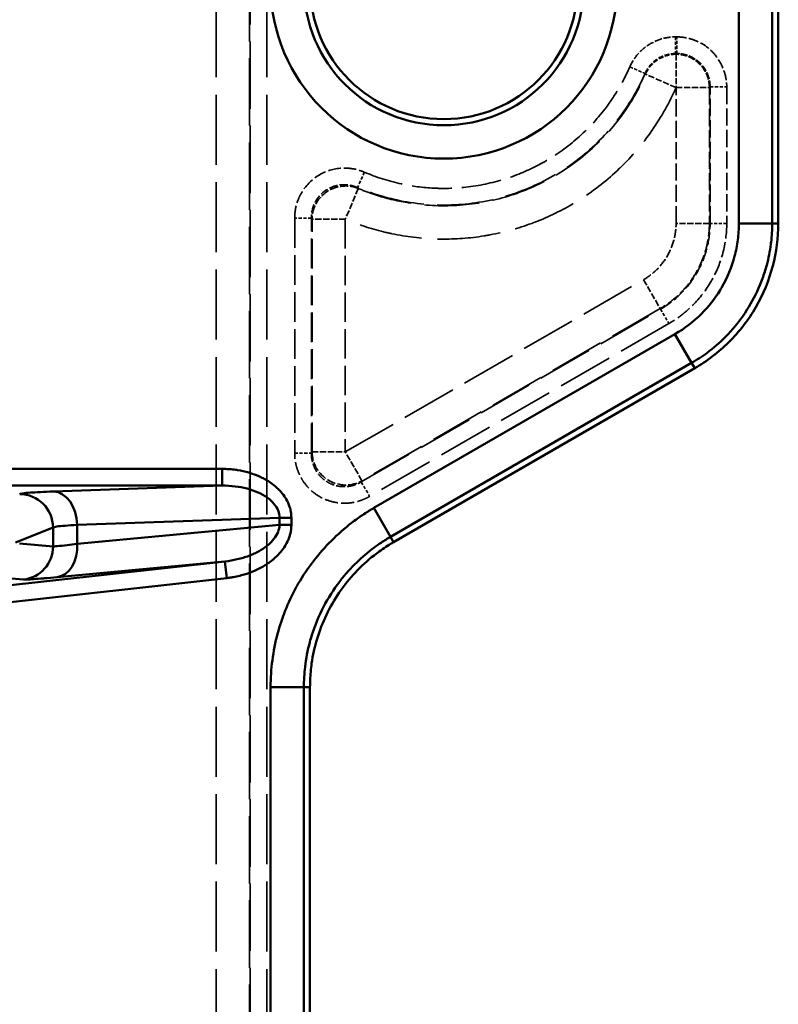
# Model space of a CAD drawing. Header units: millimetres. Extents: x 3367 to 6255, y 2001 to 4216.
# Tile 243 of 256: x 4956 to 5002, y 2885 to 2944. Entities that reach past the tile are written whole.
import ezdxf

# ---------------------------------------------------------------- set-up
doc = ezdxf.new("R2010")
doc.units = ezdxf.units.MM
doc.linetypes.add('DASHED', pattern=[0.2067, 0.1654, -0.0413])
for name, color, linetype, lineweight in [('Sichtbare Kanten(DIN)', 7, 'Continuous', 50), ('Sichtbare tangentiale Kanten(DIN)', 7, 'Continuous', 50), ('Verdeckte Kanten(DIN)', 7, 'DASHED', 35), ('Verdeckte tangentiale Kanten(DIN)', 7, 'DASHED', 35)]:
    doc.layers.add(name, color=color, linetype=linetype, lineweight=lineweight)

msp = doc.modelspace()

# ---------------------------------------------------------------- linework, layer by layer
at = {"layer": 'Sichtbare Kanten(DIN)'}
for p, q in [((5001.59238, 2960.10444), (5001.59238, 2931.65145)), ((4996.59238, 2922.99119), (4978.59238, 2912.59889)), ((4973.59238, 2903.93863), (4973.59238, 2861.99963))]:
    msp.add_line(p, q, dxfattribs=at)
msp.add_circle((4981.5967, 2945.87798), 8, dxfattribs=at)
for points, knots in [([(5001.59238, 2931.65145), (5001.59238, 2930.79233), (5001.48141, 2929.93669), (5001.03711, 2928.2471), (5000.69752, 2927.42211), (4999.80767, 2925.88083), (4999.26299, 2925.17425), (4998.02192, 2923.94467), (4997.3364, 2923.42075), (4996.59238, 2922.99119)], [-1.05016404, -1.05016404, -1.05016404, -1.05016404, -0.79242823, -0.79242823, -0.52508252, -0.52508252, -0.25773681, -0.25773681, -0.000001, -0.000001, -0.000001, -0.000001]), ([(4978.59238, 2912.59889), (4978.46921, 2912.52777), (4978.34684, 2912.45362), (4978.2255, 2912.37644), (4977.95171, 2912.2023), (4977.68312, 2912.01272), (4977.4222, 2911.80812), (4977.03082, 2911.50123), (4976.65671, 2911.16053), (4976.30794, 2910.78968), (4975.95916, 2910.41884), (4975.63572, 2910.01786), (4975.34442, 2909.59294), (4975.05312, 2909.16802), (4974.79397, 2908.71916), (4974.57163, 2908.25443), (4974.34929, 2907.7897), (4974.16375, 2907.30909), (4974.01698, 2906.82162), (4973.87021, 2906.33415), (4973.76221, 2905.83982), (4973.69211, 2905.34743), (4973.64538, 2905.01917), (4973.6155, 2904.69177), (4973.60158, 2904.36758), (4973.59541, 2904.22391), (4973.59238, 2904.08087), (4973.59238, 2903.93863)], [0, 0, 0, 0, 0.042669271, 0.042669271, 0.042669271, 0.138949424, 0.138949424, 0.138949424, 0.283369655, 0.283369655, 0.283369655, 0.427789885, 0.427789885, 0.427789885, 0.572210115, 0.572210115, 0.572210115, 0.716630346, 0.716630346, 0.716630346, 0.861050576, 0.861050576, 0.861050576, 0.957330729, 0.957330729, 0.957330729, 1, 1, 1, 1])]:
    msp.add_open_spline(points, degree=3, knots=knots, dxfattribs=at)
at = {"layer": 'Sichtbare tangentiale Kanten(DIN)'}
for p, q in [((4999.23479, 2960.10444), (4999.23479, 2931.65145)), ((5001.22718, 2931.65145), (5001.22718, 2960.10444)), ((4999.23479, 2931.65145), (5001.22718, 2931.65145)), ((5001.22718, 2931.65145), (5001.59238, 2931.65145)), ((4995.41358, 2925.03293), (4977.41358, 2914.64063)), ((4995.41358, 2925.03293), (4996.40978, 2923.30747)), ((4978.40978, 2912.91517), (4996.40978, 2923.30747)), ((4996.40978, 2923.30747), (4996.59238, 2922.99119)), ((4968.33948, 2916.97602), (4953.99046, 2916.97602)), ((4968.33948, 2915.97663), (4968.33948, 2916.97602)), ((4953.99046, 2915.97663), (4968.33948, 2915.97663)), ((4968.33948, 2915.97663), (4958.25862, 2915.6246)), ((4977.41358, 2914.64063), (4978.40978, 2912.91517)), ((4959.67283, 2913.62582), (4971.77032, 2914.04827)), ((4971.77032, 2913.62896), (4959.67283, 2912.49503)), ((4959.67283, 2912.49503), (4959.67283, 2913.62582)), ((4971.77032, 2913.62896), (4971.77032, 2914.04827)), ((4972.47743, 2913.62908), (4972.47743, 2914.04827)), ((4958.22739, 2913.47427), (4955.97882, 2912.57676)), ((4958.22739, 2912.34603), (4958.22739, 2913.47427)), ((4956.22455, 2912.52518), (4958.22739, 2912.34603)), ((4978.40978, 2912.91517), (4978.59238, 2912.59889)), ((4968.50833, 2911.44761), (4954.48943, 2909.88737)), ((4958.47981, 2910.50761), (4968.50833, 2911.44761)), ((4968.61893, 2910.4539), (4968.50833, 2911.44761)), ((4954.45335, 2910.53776), (4956.4562, 2910.35861)), ((4954.60003, 2908.89366), (4968.61893, 2910.4539)), ((4971.23479, 2903.93863), (4973.22718, 2903.93863)), ((4971.23479, 2903.93863), (4971.23479, 2880.36442)), ((4973.22718, 2861.99963), (4973.22718, 2903.93863)), ((4973.59238, 2903.93863), (4973.22718, 2903.93863))]:
    msp.add_line(p, q, dxfattribs=at)
for radius in [10.35759, 8.3652]:
    msp.add_arc((4981.5967, 2945.87798), radius, 180, 0, dxfattribs=at)
for centre, major_axis, ratio, start_param, end_param in [((4956.235, 2913.47427), (-0.74141, 1.8575), 0.99559245, 4.33413724, 5.90189188), ((4958.25862, 2913.62582), (-0.0698, 1.99878), 0.70689131, 4.6877088, 6.23382495), ((4956.235, 2912.34603), (-0.17819, -1.99205), 0.99616443, 0.20080035, 1.6596673), ((4958.25862, 2912.49503), (0.18665, -1.99127), 0.70555876, 0.02463012, 1.50475868)]:
    msp.add_ellipse(centre, major_axis=major_axis, ratio=ratio, start_param=start_param, end_param=end_param, dxfattribs=at)
for points, knots in [([(4999.23479, 2931.65145), (4999.23479, 2931.32253), (4999.21297, 2930.99011), (4999.16978, 2930.66202), (4999.1263, 2930.33166), (4999.06115, 2930.00572), (4998.97444, 2929.68253), (4998.8024, 2929.04133), (4998.54516, 2928.41114), (4998.21127, 2927.83102), (4998.17767, 2927.77264), (4998.1433, 2927.71477), (4998.10819, 2927.65743), (4997.79374, 2927.14389), (4997.41644, 2926.66781), (4996.99123, 2926.24345), (4996.51803, 2925.7712), (4995.98551, 2925.36313), (4995.41358, 2925.03293)], [0, 0, 0, 0, 0.99906867, 0.99906867, 0.99906867, 2.00503142, 2.00503142, 2.00503142, 4.00085995, 4.00085995, 4.00085995, 4.20168361, 4.20168361, 4.20168361, 6.00004252, 6.00004252, 6.00004252, 8.00140881, 8.00140881, 8.00140881, 8.00140881]), ([(4996.40978, 2923.30747), (4996.73219, 2923.49359), (4997.04366, 2923.69861), (4997.34335, 2923.92167), (4997.71849, 2924.20087), (4998.07541, 2924.50873), (4998.40758, 2924.84089), (4998.60614, 2925.03944), (4998.79586, 2925.24666), (4998.97604, 2925.46161), (4999.33562, 2925.89058), (4999.6567, 2926.34967), (4999.93581, 2926.8331), (5000.21517, 2927.31699), (5000.45249, 2927.82526), (5000.64444, 2928.35161), (5000.74081, 2928.61589), (5000.82566, 2928.88449), (5000.89856, 2929.15651), (5001.00848, 2929.56662), (5001.09125, 2929.98448), (5001.14607, 2930.40402), (5001.1518, 2930.44789), (5001.15723, 2930.49177), (5001.16235, 2930.53568), (5001.20565, 2930.9068), (5001.22717, 2931.27912), (5001.22718, 2931.65145)], [0, 0, 0, 0, 0.11125616, 0.11125616, 0.11125616, 0.25052134, 0.25052134, 0.25052134, 0.33376849, 0.33376849, 0.33376849, 0.49990193, 0.49990193, 0.49990193, 0.666191, 0.666191, 0.666191, 0.74968449, 0.74968449, 0.74968449, 0.87556724, 0.87556724, 0.87556724, 0.88873033, 0.88873033, 0.88873033, 1, 1, 1, 1]), ([(4972.46858, 2914.2413), (4972.46564, 2914.27341), (4972.46199, 2914.30546), (4972.4576, 2914.33746), (4972.44444, 2914.43344), (4972.42468, 2914.52886), (4972.3984, 2914.62325), (4972.39089, 2914.65022), (4972.38285, 2914.6771), (4972.37429, 2914.7039), (4972.32289, 2914.86463), (4972.25258, 2915.02215), (4972.16438, 2915.17406), (4972.13496, 2915.22472), (4972.10356, 2915.27474), (4972.07016, 2915.32411), (4971.98671, 2915.44746), (4971.89096, 2915.56656), (4971.78404, 2915.6802), (4971.71986, 2915.7484), (4971.65168, 2915.81463), (4971.57961, 2915.87871), (4971.48355, 2915.96411), (4971.38059, 2916.04566), (4971.27155, 2916.12281), (4971.16246, 2916.2), (4971.04729, 2916.27279), (4970.92654, 2916.34078), (4970.83602, 2916.39176), (4970.74236, 2916.44003), (4970.64599, 2916.48542), (4970.48532, 2916.56111), (4970.31708, 2916.6288), (4970.14269, 2916.68785), (4970.07295, 2916.71147), (4970.00222, 2916.73371), (4969.93064, 2916.75454), (4969.71588, 2916.81703), (4969.49339, 2916.86678), (4969.26614, 2916.90309), (4969.22827, 2916.90914), (4969.19027, 2916.91482), (4969.15214, 2916.92012), (4969.01871, 2916.9387), (4968.88387, 2916.95269), (4968.74821, 2916.962), (4968.68038, 2916.96665), (4968.61236, 2916.97014), (4968.54421, 2916.97251), (4968.51013, 2916.9737), (4968.47603, 2916.9746), (4968.44191, 2916.97514), (4968.40778, 2916.97568), (4968.37364, 2916.97585), (4968.33948, 2916.97602)], [0.14380201, 0.14380201, 0.14380201, 0.14380201, 0.26035648, 0.26035648, 0.26035648, 0.61001033, 0.61001033, 0.61001033, 0.70991655, 0.70991655, 0.70991655, 1.3092545, 1.3092545, 1.3092545, 1.50913709, 1.50913709, 1.50913709, 2.00856915, 2.00856915, 2.00856915, 2.30835762, 2.30835762, 2.30835762, 2.70788679, 2.70788679, 2.70788679, 3.10757815, 3.10757815, 3.10757815, 3.40724208, 3.40724208, 3.40724208, 3.90679869, 3.90679869, 3.90679869, 4.10659565, 4.10659565, 4.10659565, 4.70601922, 4.70601922, 4.70601922, 4.80592141, 4.80592141, 4.80592141, 5.15559997, 5.15559997, 5.15559997, 5.33042441, 5.33042441, 5.33042441, 5.4178335, 5.4178335, 5.4178335, 5.50523975, 5.50523975, 5.50523975, 5.50523975]), ([(4958.25862, 2915.6246), (4957.97068, 2915.61454), (4957.70788, 2915.6036), (4957.47432, 2915.59196), (4957.24075, 2915.58031), (4957.03638, 2915.56795), (4956.86426, 2915.55506), (4956.69214, 2915.54217), (4956.5523, 2915.52875), (4956.44692, 2915.51502), (4956.34154, 2915.50128), (4956.2705, 2915.48722), (4956.235, 2915.47305)], [11.61143383, 11.61143383, 11.61143383, 11.61143383, 12.83365081, 12.83365081, 12.83365081, 14.05594003, 14.05594003, 14.05594003, 15.27825212, 15.27825212, 15.27825212, 16.5004586, 16.5004586, 16.5004586, 16.5004586]), ([(4977.41358, 2914.64063), (4977.35611, 2914.60707), (4977.29857, 2914.57347), (4977.24142, 2914.53928), (4977.18419, 2914.50505), (4977.12734, 2914.47022), (4977.07078, 2914.43494), (4976.95746, 2914.36426), (4976.84526, 2914.29178), (4976.73427, 2914.21744), (4976.51181, 2914.06842), (4976.29425, 2913.91192), (4976.08163, 2913.74832), (4975.65676, 2913.42141), (4975.25168, 2913.06612), (4974.86819, 2912.68295), (4974.1079, 2911.92329), (4973.43322, 2911.05353), (4972.89164, 2910.11831), (4972.83676, 2910.02354), (4972.78323, 2909.9281), (4972.73107, 2909.83206), (4972.26662, 2908.97689), (4971.90577, 2908.06423), (4971.65573, 2907.12623), (4971.37737, 2906.08193), (4971.23645, 2905.0064), (4971.23479, 2903.93863)], [0, 0, 0, 0, 0.20216022, 0.20216022, 0.20216022, 0.40461572, 0.40461572, 0.40461572, 0.81024859, 0.81024859, 0.81024859, 1.62334437, 1.62334437, 1.62334437, 3.24812431, 3.24812431, 3.24812431, 6.46936853, 6.46936853, 6.46936853, 6.79579389, 6.79579389, 6.79579389, 9.70224823, 9.70224823, 9.70224823, 12.93809391, 12.93809391, 12.93809391, 12.93809391]), ([(4972.47743, 2914.04827), (4972.47738, 2914.05309), (4972.47736, 2914.05473), (4972.4773, 2914.06049), (4972.47708, 2914.08179), (4972.47644, 2914.11474), (4972.47597, 2914.1288), (4972.47382, 2914.17618), (4972.47156, 2914.20878), (4972.46858, 2914.2413)], [-0.00095510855, -0.00095510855, -0.00095510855, -0.00095510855, 0, 0, 0.00077176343, 0.00077176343, 0.00172871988, 0.00172871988, 0.00362152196, 0.00362152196, 0.00362152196, 0.00362152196]), ([(4971.77032, 2914.04827), (4971.79083, 2914.04827), (4971.81223, 2914.04827), (4971.83449, 2914.04827), (4971.87901, 2914.04827), (4971.92699, 2914.04827), (4971.97743, 2914.04827), (4972.05308, 2914.04827), (4972.13423, 2914.04827), (4972.21861, 2914.04827), (4972.2748, 2914.04827), (4972.33243, 2914.04827), (4972.39027, 2914.04827), (4972.39033, 2914.04827), (4972.3904, 2914.04827), (4972.39046, 2914.04827), (4972.41942, 2914.04827), (4972.44842, 2914.04827), (4972.47743, 2914.04827)], [0, 0, 0, 0, 0.11111111, 0.11111111, 0.11111111, 0.33333333, 0.33333333, 0.33333333, 0.66666667, 0.66666667, 0.66666667, 0.88864463, 0.88864463, 0.88864463, 0.88888889, 0.88888889, 0.88888889, 1, 1, 1, 1]), ([(4972.475, 2913.62896), (4972.44681, 2913.62896), (4972.41861, 2913.62896), (4972.39046, 2913.62896), (4972.33256, 2913.62896), (4972.27486, 2913.62896), (4972.21861, 2913.62896), (4972.13423, 2913.62896), (4972.05308, 2913.62896), (4971.97743, 2913.62896), (4971.92704, 2913.62896), (4971.87912, 2913.62896), (4971.83464, 2913.62896), (4971.83459, 2913.62896), (4971.83454, 2913.62896), (4971.83449, 2913.62896), (4971.81223, 2913.62896), (4971.79083, 2913.62896), (4971.77032, 2913.62896)], [0.003093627, 0.003093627, 0.003093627, 0.003093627, 0.111111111, 0.111111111, 0.111111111, 0.333333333, 0.333333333, 0.333333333, 0.666666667, 0.666666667, 0.666666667, 0.888644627, 0.888644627, 0.888644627, 0.888888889, 0.888888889, 0.888888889, 1, 1, 1, 1]), ([(4972.40501, 2913.07247), (4972.42902, 2913.1644), (4972.44724, 2913.25745), (4972.46397, 2913.38679), (4972.46769, 2913.42231), (4972.47582, 2913.52372), (4972.47672, 2913.56867), (4972.47726, 2913.61105), (4972.47734, 2913.61999), (4972.47743, 2913.62895)], [0.0027722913, 0.0027722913, 0.0027722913, 0.0027722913, 0.0312996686, 0.0312996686, 0.0420533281, 0.0420533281, 0.0614561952, 0.0614561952, 0.0666555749, 0.0666555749, 0.0666555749, 0.0666555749]), ([(4968.61893, 2910.4539), (4968.65148, 2910.45768), (4968.68404, 2910.46145), (4968.71653, 2910.46557), (4968.74904, 2910.46968), (4968.78148, 2910.47413), (4968.81388, 2910.47883), (4968.87868, 2910.48823), (4968.94328, 2910.49863), (4969.00759, 2910.51008), (4969.13624, 2910.53298), (4969.26376, 2910.56007), (4969.38965, 2910.59121), (4969.42562, 2910.6001), (4969.46145, 2910.60933), (4969.49714, 2910.61888), (4969.71126, 2910.6762), (4969.92005, 2910.74534), (4970.12095, 2910.82542), (4970.18792, 2910.85211), (4970.25401, 2910.88001), (4970.31912, 2910.90908), (4970.48191, 2910.98178), (4970.63858, 2911.06183), (4970.78787, 2911.14853), (4970.87743, 2911.20055), (4970.96434, 2911.25495), (4971.04826, 2911.31157), (4971.16019, 2911.38709), (4971.26679, 2911.46655), (4971.36763, 2911.54953), (4971.46844, 2911.63248), (4971.56348, 2911.71896), (4971.65207, 2911.80844), (4971.71854, 2911.87558), (4971.78137, 2911.94439), (4971.84047, 2912.01471), (4971.93893, 2912.13187), (4972.02698, 2912.25319), (4972.10367, 2912.37754), (4972.13436, 2912.4273), (4972.16322, 2912.47753), (4972.19024, 2912.5282), (4972.27127, 2912.68015), (4972.33579, 2912.83597), (4972.38291, 2912.99354), (4972.39076, 2913.0198), (4972.39813, 2913.04611), (4972.40501, 2913.07247)], [-5.67642777, -5.67642777, -5.67642777, -5.67642777, -5.59153107, -5.59153107, -5.59153107, -5.50663103, -5.50663103, -5.50663103, -5.33682351, -5.33682351, -5.33682351, -4.99717986, -4.99717986, -4.99717986, -4.9001443, -4.9001443, -4.9001443, -4.31792607, -4.31792607, -4.31792607, -4.12386083, -4.12386083, -4.12386083, -3.638651, -3.638651, -3.638651, -3.34757736, -3.34757736, -3.34757736, -2.95937535, -2.95937535, -2.95937535, -2.57129389, -2.57129389, -2.57129389, -2.28013086, -2.28013086, -2.28013086, -1.79501043, -1.79501043, -1.79501043, -1.60088118, -1.60088118, -1.60088118, -1.01872696, -1.01872696, -1.01872696, -0.92169153, -0.92169153, -0.92169153, -0.92169153]), ([(4958.22739, 2912.34603), (4958.26458, 2912.34137), (4958.44843, 2912.34969), (4958.98152, 2912.40663), (4959.4536, 2912.46627), (4959.67283, 2912.49503)], [0, 0, 0, 0, 1.28113992, 2.56227984, 3.49523473, 3.49523473, 3.49523473, 3.49523473]), ([(4973.22718, 2903.93863), (4973.22715, 2904.33913), (4973.25065, 2904.73961), (4973.29727, 2905.1388), (4973.35562, 2905.63848), (4973.45045, 2906.13665), (4973.5812, 2906.62478), (4973.65936, 2906.91658), (4973.75035, 2907.2048), (4973.85369, 2907.4883), (4974.05993, 2908.05407), (4974.31497, 2908.60014), (4974.61526, 2909.12021), (4974.91582, 2909.64077), (4975.2617, 2910.13529), (4975.64884, 2910.59725), (4975.84323, 2910.82919), (4976.04785, 2911.05273), (4976.26206, 2911.26698), (4976.58503, 2911.58999), (4976.92978, 2911.89185), (4977.29121, 2912.16861), (4977.329, 2912.19755), (4977.36697, 2912.22621), (4977.40511, 2912.25459), (4977.54855, 2912.36131), (4977.69457, 2912.46419), (4977.843, 2912.56311), (4977.93608, 2912.62514), (4978.03011, 2912.68561), (4978.12501, 2912.7446), (4978.17214, 2912.77389), (4978.21949, 2912.80283), (4978.26711, 2912.83126), (4978.31448, 2912.85955), (4978.3621, 2912.88735), (4978.40978, 2912.91517)], [0, 0, 0, 0, 0.11125609, 0.11125609, 0.11125609, 0.25051814, 0.25051814, 0.25051814, 0.33376826, 0.33376826, 0.33376826, 0.4999019, 0.4999019, 0.4999019, 0.66619112, 0.66619112, 0.66619112, 0.74968495, 0.74968495, 0.74968495, 0.87556958, 0.87556958, 0.87556958, 0.88873037, 0.88873037, 0.88873037, 0.93822014, 0.93822014, 0.93822014, 0.96925313, 0.96925313, 0.96925313, 0.98466653, 0.98466653, 0.98466653, 1, 1, 1, 1]), ([(4956.4562, 2910.35861), (4956.46096, 2910.35825), (4956.46573, 2910.35789), (4956.47121, 2910.35761), (4956.47669, 2910.35733), (4956.48288, 2910.35713), (4956.48961, 2910.35699), (4956.50306, 2910.35672), (4956.51864, 2910.35668), (4956.53643, 2910.3569), (4956.57203, 2910.35734), (4956.61649, 2910.35879), (4956.6695, 2910.36124), (4956.77545, 2910.36612), (4956.91551, 2910.37495), (4957.08737, 2910.3876), (4957.24766, 2910.39939), (4957.43563, 2910.41449), (4957.64938, 2910.43278), (4957.6649, 2910.4341), (4957.68055, 2910.43545), (4957.69634, 2910.43681), (4957.9296, 2910.45691), (4958.19235, 2910.48066), (4958.47981, 2910.50761)], [0, 0, 0, 0, 0.15280114, 0.15280114, 0.15280114, 0.30561091, 0.30561091, 0.30561091, 0.61124435, 0.61124435, 0.61124435, 1.22251374, 1.22251374, 1.22251374, 2.44443922, 2.44443922, 2.44443922, 3.58410419, 3.58410419, 3.58410419, 3.66683788, 3.66683788, 3.66683788, 4.88911682, 4.88911682, 4.88911682, 4.88911682])]:
    msp.add_open_spline(points, degree=3, knots=knots, dxfattribs=at)
for points in [[(4968.33948, 2915.97663), (4968.59968, 2915.97845), (4969.11834, 2915.94938), (4969.85341, 2915.80982), (4970.50983, 2915.58107), (4971.05572, 2915.27424), (4971.46455, 2914.90425), (4971.71645, 2914.48907), (4971.77161, 2914.19561), (4971.77032, 2914.04827)], [(4959.67283, 2913.62582), (4959.39858, 2913.61241), (4958.9142, 2913.58246), (4958.41912, 2913.53055), (4958.2612, 2913.49316), (4958.22739, 2913.47427)], [(4971.77032, 2913.62896), (4971.76702, 2913.48738), (4971.70754, 2913.20124), (4971.46364, 2912.78223), (4971.0759, 2912.39208), (4970.56162, 2912.04817), (4969.94369, 2911.76581), (4969.24964, 2911.55759), (4968.7568, 2911.47438), (4968.50833, 2911.44761)]]:
    msp.add_open_spline(points, degree=3, dxfattribs=at)
at = {"layer": 'Verdeckte Kanten(DIN)', "ltscale": 2.25794}
msp.add_line((4995.47824, 2941.75777), (4995.47824, 2939.76893), dxfattribs=at)
at = {"layer": 'Verdeckte Kanten(DIN)', "ltscale": 2.260227}
msp.add_line((4976.47894, 2933.73713), (4975.70501, 2931.90123), dxfattribs=at)
at = {"layer": 'Verdeckte Kanten(DIN)', "ltscale": 2.26044}
msp.add_line((4975.70501, 2931.90123), (4973.71262, 2931.90123), dxfattribs=at)
at = {"layer": 'Verdeckte Kanten(DIN)', "ltscale": 1.13017}
for p, q in [((4972.67605, 2917.92016), (4973.67224, 2917.92016)), ((4976.66083, 2916.1947), (4977.15893, 2915.33197))]:
    msp.add_line(p, q, dxfattribs=at)
at = {"layer": 'Verdeckte Kanten(DIN)', "ltscale": 2.260439}
for p in [(4973.71262, 2917.99009), (4976.7012, 2916.26463)]:
    msp.add_line(p, (4975.70501, 2917.99009), dxfattribs=at)
at = {"layer": 'Verdeckte tangentiale Kanten(DIN)', "ltscale": 25.28088}
for p, q in [((4967.97975, 2861.99963), (4967.97975, 4063.87798)), ((4971.00871, 2861.99963), (4971.00871, 4063.87798))]:
    msp.add_line(p, q, dxfattribs=at)
at = {"layer": 'Verdeckte tangentiale Kanten(DIN)', "ltscale": 24.347872}
for p, q in [((4969.97214, 2861.99963), (4969.97214, 2987.81725)), ((4970.01252, 2987.81725), (4970.01252, 2861.99963))]:
    msp.add_line(p, q, dxfattribs=at)
at = {"layer": 'Verdeckte tangentiale Kanten(DIN)', "ltscale": 1.13017}
for p, q in [((4995.45188, 2942.79431), (4995.45188, 2941.79812)), ((4995.52012, 2941.79812), (4995.52012, 2942.79431)), ((4997.51251, 2939.80573), (4998.50871, 2939.80573)), ((4973.67224, 2931.96219), (4972.67605, 2931.96219)), ((4994.55212, 2926.52428), (4995.05022, 2925.66155))]:
    msp.add_line(p, q, dxfattribs=at)
at = {"layer": 'Verdeckte tangentiale Kanten(DIN)', "ltscale": 0.051896}
for p, q in [((4995.45188, 2942.79431), (4995.52012, 2942.79431)), ((4995.52012, 2941.79812), (4995.45188, 2941.79812))]:
    msp.add_line(p, q, dxfattribs=at)
at = {"layer": 'Verdeckte tangentiale Kanten(DIN)', "ltscale": 0.353234}
msp.add_line((4995.45188, 2941.79812), (4995.47823, 2941.75776), dxfattribs=at)
at = {"layer": 'Verdeckte tangentiale Kanten(DIN)', "ltscale": 0.353936}
msp.add_line((4995.47975, 2941.75777), (4995.52012, 2941.79812), dxfattribs=at)
at = {"layer": 'Verdeckte tangentiale Kanten(DIN)', "ltscale": 0.353258}
msp.add_line((4993.6548, 2940.56829), (4993.62705, 2940.60549), dxfattribs=at)
at = {"layer": 'Verdeckte tangentiale Kanten(DIN)', "ltscale": 2.260181}
msp.add_line((4995.47799, 2939.76546), (4993.65481, 2940.56828), dxfattribs=at)
at = {"layer": 'Verdeckte tangentiale Kanten(DIN)', "ltscale": 2.260439}
for p, q in [((4995.47975, 2939.76879), (4997.47214, 2939.76879)), ((4993.53573, 2928.2847), (4994.53193, 2926.55924))]:
    msp.add_line(p, q, dxfattribs=at)
at = {"layer": 'Verdeckte tangentiale Kanten(DIN)', "ltscale": 6.183266}
msp.add_line((4995.47976, 2931.65175), (4995.47975, 2939.7677), dxfattribs=at)
at = {"layer": 'Verdeckte tangentiale Kanten(DIN)', "ltscale": 0.353945}
msp.add_line((4997.51251, 2939.80573), (4997.47214, 2939.76879), dxfattribs=at)
at = {"layer": 'Verdeckte tangentiale Kanten(DIN)', "ltscale": 6.184096}
msp.add_line((4997.47214, 2939.76879), (4997.47215, 2931.65176), dxfattribs=at)
at = {"layer": 'Verdeckte tangentiale Kanten(DIN)', "ltscale": 6.212236}
for p, q in [((4997.51253, 2931.65176), (4997.51251, 2939.80573)), ((4998.50871, 2939.80573), (4998.50872, 2931.65176))]:
    msp.add_line(p, q, dxfattribs=at)
at = {"layer": 'Verdeckte tangentiale Kanten(DIN)', "ltscale": 1.130168}
msp.add_line((4976.83658, 2934.71141), (4976.44593, 2933.795), dxfattribs=at)
at = {"layer": 'Verdeckte tangentiale Kanten(DIN)', "ltscale": 0.355265}
msp.add_line((4976.44591, 2933.795), (4976.47893, 2933.73715), dxfattribs=at)
at = {"layer": 'Verdeckte tangentiale Kanten(DIN)', "ltscale": 10.698225}
for p, q in [((4972.67605, 2931.96219), (4972.67605, 2917.92016)), ((4973.67224, 2917.92016), (4973.67224, 2931.96219))]:
    msp.add_line(p, q, dxfattribs=at)
at = {"layer": 'Verdeckte tangentiale Kanten(DIN)', "ltscale": 0.355868}
msp.add_line((4973.71262, 2931.90123), (4973.67224, 2931.96219), dxfattribs=at)
at = {"layer": 'Verdeckte tangentiale Kanten(DIN)', "ltscale": 10.5985}
for p, q in [((4973.71262, 2917.99009), (4973.71262, 2931.90123)), ((4975.70501, 2931.90123), (4975.70501, 2917.99009))]:
    msp.add_line(p, q, dxfattribs=at)
at = {"layer": 'Verdeckte tangentiale Kanten(DIN)', "ltscale": 2.260465}
msp.add_line((4997.47215, 2931.65176), (4995.47973, 2931.65175), dxfattribs=at)
at = {"layer": 'Verdeckte tangentiale Kanten(DIN)', "ltscale": 0.352825}
for p, q in [((4997.47215, 2931.65176), (4997.51253, 2931.65176)), ((4994.53193, 2926.55924), (4994.55212, 2926.52428))]:
    msp.add_line(p, q, dxfattribs=at)
at = {"layer": 'Verdeckte tangentiale Kanten(DIN)', "ltscale": 1.130144}
msp.add_line((4998.50869, 2931.65176), (4997.51253, 2931.65176), dxfattribs=at)
at = {"layer": 'Verdeckte tangentiale Kanten(DIN)', "ltscale": 19.921787}
for p, q in [((4975.70501, 2917.99009), (4993.53573, 2928.2847)), ((4994.53193, 2926.55924), (4976.7012, 2916.26463))]:
    msp.add_line(p, q, dxfattribs=at)
at = {"layer": 'Verdeckte tangentiale Kanten(DIN)', "ltscale": 19.989449}
for p, q in [((4976.66083, 2916.1947), (4994.55212, 2926.52428)), ((4995.05022, 2925.66155), (4977.15893, 2915.33197))]:
    msp.add_line(p, q, dxfattribs=at)
at = {"layer": 'Verdeckte tangentiale Kanten(DIN)', "ltscale": 0.356824}
for p, q in [((4973.67224, 2917.92016), (4973.71262, 2917.99009)), ((4976.7012, 2916.26463), (4976.66083, 2916.1947))]:
    msp.add_line(p, q, dxfattribs=at)
at = {"layer": 'Verdeckte tangentiale Kanten(DIN)', "ltscale": 3.171279}
msp.add_ellipse((4975.70501, 2917.99009), major_axis=(1.73205, -1), ratio=0.98503422, start_param=3.67174451, end_param=5.75303345, dxfattribs=at)
at = {"layer": 'Verdeckte tangentiale Kanten(DIN)', "ltscale": 2.635274}
msp.add_open_spline([(4992.71463, 2941.00537), (4992.82928, 2941.26652), (4992.983, 2941.51364), (4993.16947, 2941.73454), (4993.31574, 2941.90781), (4993.48212, 2942.06495), (4993.66434, 2942.20074), (4993.71433, 2942.23799), (4993.76554, 2942.27367), (4993.81787, 2942.30766), (4994.06082, 2942.46549), (4994.32811, 2942.58695), (4994.60469, 2942.66913), (4994.74322, 2942.7103), (4994.88407, 2942.74162), (4995.02581, 2942.76258), (4995.09668, 2942.77305), (4995.16777, 2942.78094), (4995.23886, 2942.78632), (4995.2744, 2942.78901), (4995.30994, 2942.79108), (4995.34545, 2942.79231), (4995.38096, 2942.79353), (4995.41643, 2942.79392), (4995.45188, 2942.79431)], degree=3, knots=[0, 0, 0, 0, 0.86451985, 0.86451985, 0.86451985, 1.5426634, 1.5426634, 1.5426634, 1.72871081, 1.72871081, 1.72871081, 2.59241879, 2.59241879, 2.59241879, 3.02501116, 3.02501116, 3.02501116, 3.24129714, 3.24129714, 3.24129714, 3.34941999, 3.34941999, 3.34941999, 3.45752227, 3.45752227, 3.45752227, 3.45752227], dxfattribs=at)
at = {"layer": 'Verdeckte tangentiale Kanten(DIN)', "ltscale": 3.573416}
msp.add_open_spline([(4995.52012, 2942.79431), (4995.56814, 2942.79361), (4995.61621, 2942.7929), (4995.66435, 2942.79068), (4995.71249, 2942.78846), (4995.7607, 2942.78472), (4995.80888, 2942.77985), (4995.90524, 2942.7701), (4996.00152, 2942.75585), (4996.09723, 2942.73688), (4996.28844, 2942.699), (4996.47737, 2942.64233), (4996.65949, 2942.56804), (4996.84154, 2942.49378), (4997.01676, 2942.40194), (4997.18044, 2942.29292), (4997.34415, 2942.1839), (4997.49624, 2942.05784), (4997.63407, 2941.91717), (4997.7719, 2941.77652), (4997.89529, 2941.62134), (4998.00302, 2941.45617), (4998.11082, 2941.29089), (4998.20295, 2941.11561), (4998.27787, 2940.93419), (4998.35278, 2940.75277), (4998.41049, 2940.56522), (4998.44948, 2940.37584), (4998.46898, 2940.2811), (4998.4838, 2940.18591), (4998.49371, 2940.09071), (4998.49866, 2940.04312), (4998.50239, 2939.99554), (4998.50493, 2939.94801), (4998.50621, 2939.92425), (4998.50718, 2939.90051), (4998.50776, 2939.8768), (4998.50834, 2939.85308), (4998.50852, 2939.8294), (4998.50871, 2939.80573)], degree=3, knots=[0, 0, 0, 0, 0.14673175, 0.14673175, 0.14673175, 0.29349301, 0.29349301, 0.29349301, 0.5870035, 0.5870035, 0.5870035, 1.1733718, 1.1733718, 1.1733718, 1.75950605, 1.75950605, 1.75950605, 2.345716, 2.345716, 2.345716, 2.93191265, 2.93191265, 2.93191265, 3.51846796, 3.51846796, 3.51846796, 4.10500732, 4.10500732, 4.10500732, 4.39840796, 4.39840796, 4.39840796, 4.54509067, 4.54509067, 4.54509067, 4.61842888, 4.61842888, 4.61842888, 4.6917661, 4.6917661, 4.6917661, 4.6917661], dxfattribs=at)
at = {"layer": 'Verdeckte tangentiale Kanten(DIN)', "ltscale": 1.758557}
msp.add_open_spline([(4995.45188, 2941.79812), (4995.23877, 2941.79864), (4994.81256, 2941.73081), (4994.121, 2941.37123), (4993.76411, 2940.92031), (4993.62705, 2940.60549)], degree=3, knots=[0, 0, 0, 0, 0.63915172, 1.27830343, 2.30813997, 2.30813997, 2.30813997, 2.30813997], dxfattribs=at)
at = {"layer": 'Verdeckte tangentiale Kanten(DIN)', "ltscale": 2.388951}
msp.add_open_spline([(4997.51251, 2939.80573), (4997.51246, 2939.82207), (4997.5124, 2939.83842), (4997.51209, 2939.85477), (4997.51179, 2939.87111), (4997.51122, 2939.88745), (4997.51046, 2939.90377), (4997.50895, 2939.93643), (4997.50667, 2939.96905), (4997.50359, 2940.00158), (4997.49743, 2940.06667), (4997.48806, 2940.13143), (4997.47558, 2940.19557), (4997.45062, 2940.32383), (4997.41321, 2940.44968), (4997.36373, 2940.57048), (4997.35052, 2940.60274), (4997.33645, 2940.63463), (4997.32155, 2940.66613), (4997.28061, 2940.75262), (4997.23339, 2940.83607), (4997.1804, 2940.91571), (4997.10812, 2941.02432), (4997.02511, 2941.12586), (4996.93286, 2941.21821), (4996.88362, 2941.26752), (4996.83174, 2941.31421), (4996.77758, 2941.35801), (4996.73031, 2941.39623), (4996.68125, 2941.43228), (4996.63062, 2941.46598), (4996.52194, 2941.53831), (4996.40601, 2941.59977), (4996.28513, 2941.64929), (4996.25286, 2941.66252), (4996.22023, 2941.67489), (4996.1873, 2941.68639), (4996.09689, 2941.71798), (4996.00416, 2941.74305), (4995.91011, 2941.76129), (4995.84594, 2941.77373), (4995.78115, 2941.783), (4995.71605, 2941.78925), (4995.6835, 2941.79237), (4995.65088, 2941.79473), (4995.6182, 2941.79608), (4995.58553, 2941.79744), (4995.55281, 2941.79778), (4995.52012, 2941.79812)], degree=3, knots=[0, 0, 0, 0, 0.0489689, 0.0489689, 0.0489689, 0.09794288, 0.09794288, 0.09794288, 0.19590682, 0.19590682, 0.19590682, 0.39189511, 0.39189511, 0.39189511, 0.78376421, 0.78376421, 0.78376421, 0.88840332, 0.88840332, 0.88840332, 1.17572283, 1.17572283, 1.17572283, 1.5675979, 1.5675979, 1.5675979, 1.77680663, 1.77680663, 1.77680663, 1.95937933, 1.95937933, 1.95937933, 2.35129125, 2.35129125, 2.35129125, 2.45593235, 2.45593235, 2.45593235, 2.74317341, 2.74317341, 2.74317341, 2.9391608, 2.9391608, 2.9391608, 3.03712717, 3.03712717, 3.03712717, 3.13505806, 3.13505806, 3.13505806, 3.13505806], dxfattribs=at)
at = {"layer": 'Verdeckte tangentiale Kanten(DIN)', "ltscale": 1.751301}
msp.add_open_spline([(4995.47824, 2941.75774), (4995.39363, 2941.75732), (4995.13982, 2941.73997), (4994.63826, 2941.60713), (4994.13116, 2941.27634), (4993.80814, 2940.8717), (4993.6903, 2940.64747), (4993.65613, 2940.57125)], degree=3, knots=[0, 0, 0, 0, 0.111111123, 0.333333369, 0.666666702, 0.888888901, 0.998576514, 0.998576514, 0.998576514, 0.998576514], dxfattribs=at)
at = {"layer": 'Verdeckte tangentiale Kanten(DIN)', "ltscale": 2.379713}
msp.add_open_spline([(4997.47214, 2939.76879), (4997.4714, 2939.80116), (4997.47066, 2939.83352), (4997.46892, 2939.86587), (4997.46718, 2939.8982), (4997.46444, 2939.93053), (4997.46096, 2939.96281), (4997.45564, 2940.01198), (4997.44859, 2940.06108), (4997.43969, 2940.11001), (4997.43694, 2940.1251), (4997.43402, 2940.14018), (4997.43093, 2940.15524), (4997.40489, 2940.28175), (4997.36621, 2940.4068), (4997.31556, 2940.527), (4997.2818, 2940.60712), (4997.24273, 2940.68509), (4997.19902, 2940.75997), (4997.11136, 2940.91016), (4997.00493, 2941.04841), (4996.88253, 2941.17062), (4996.75985, 2941.29312), (4996.62108, 2941.39954), (4996.47036, 2941.48708), (4996.39573, 2941.53043), (4996.31805, 2941.56916), (4996.23824, 2941.60264), (4996.11795, 2941.65309), (4995.99283, 2941.69155), (4995.86627, 2941.71734), (4995.85108, 2941.72044), (4995.83587, 2941.72335), (4995.82064, 2941.72609), (4995.77182, 2941.73486), (4995.72284, 2941.7418), (4995.67379, 2941.74699), (4995.6415, 2941.75042), (4995.60917, 2941.75308), (4995.57683, 2941.75475), (4995.54448, 2941.75642), (4995.51212, 2941.7571), (4995.47975, 2941.75777)], degree=3, knots=[0, 0, 0, 0, 0.03156629, 0.03156629, 0.03156629, 0.06312155, 0.06312155, 0.06312155, 0.11117458, 0.11117458, 0.11117458, 0.12599635, 0.12599635, 0.12599635, 0.25052461, 0.25052461, 0.25052461, 0.33352375, 0.33352375, 0.33352375, 0.49999993, 0.49999993, 0.49999993, 0.66685708, 0.66685708, 0.66685708, 0.74947823, 0.74947823, 0.74947823, 0.87400443, 0.87400443, 0.87400443, 0.88895236, 0.88895236, 0.88895236, 0.9368784, 0.9368784, 0.9368784, 0.96843354, 0.96843354, 0.96843354, 1, 1, 1, 1], dxfattribs=at)
at = {"layer": 'Verdeckte tangentiale Kanten(DIN)', "ltscale": 19.83522}
msp.add_open_spline([(4993.62692, 2940.60554), (4993.391, 2940.06727), (4992.61032, 2938.56741), (4990.8601, 2936.37105), (4988.20765, 2934.36766), (4985.14078, 2933.08613), (4981.85187, 2932.60672), (4978.89767, 2932.92194), (4977.13531, 2933.50133), (4976.44597, 2933.7951)], degree=3, knots=[32.34274342, 32.34274342, 32.34274342, 32.34274342, 34.10258126, 37.39460518, 40.68662909, 43.978653, 47.27067691, 50.56270082, 52.80720607, 52.80720607, 52.80720607, 52.80720607], dxfattribs=at)
at = {"layer": 'Verdeckte tangentiale Kanten(DIN)', "ltscale": 14.432211}
msp.add_open_spline([(4976.83685, 2934.71206), (4977.55184, 2934.40807), (4978.2992, 2934.17141), (4979.06324, 2934.00779), (4979.70011, 2933.87141), (4980.34855, 2933.78578), (4980.99859, 2933.75362), (4981.14093, 2933.74658), (4981.28337, 2933.74209), (4981.42581, 2933.74016), (4982.21887, 2933.72947), (4983.01208, 2933.7985), (4983.79107, 2933.94257), (4984.57009, 2934.08664), (4985.33491, 2934.30576), (4986.07117, 2934.59651), (4986.7228, 2934.85384), (4987.35207, 2935.16729), (4987.94896, 2935.53364), (4988.02639, 2935.58116), (4988.10328, 2935.62958), (4988.17961, 2935.67887), (4988.84437, 2936.1082), (4989.46644, 2936.60441), (4990.03556, 2937.15548), (4990.60477, 2937.70663), (4991.121, 2938.31266), (4991.57298, 2938.96368), (4991.82909, 2939.33256), (4992.06457, 2939.71589), (4992.27797, 2940.11072), (4992.4358, 2940.40273), (4992.58139, 2940.70134), (4992.71444, 2941.00545)], degree=3, knots=[0.97464216, 0.97464216, 0.97464216, 0.97464216, 3.31263005, 3.31263005, 3.31263005, 5.2614815, 5.2614815, 5.2614815, 5.68822946, 5.68822946, 5.68822946, 8.06413622, 8.06413622, 8.06413622, 10.44014871, 10.44014871, 10.44014871, 12.54306738, 12.54306738, 12.54306738, 12.81587794, 12.81587794, 12.81587794, 15.19177158, 15.19177158, 15.19177158, 17.56801648, 17.56801648, 17.56801648, 18.91445502, 18.91445502, 18.91445502, 19.91025954, 19.91025954, 19.91025954, 19.91025954], dxfattribs=at)
at = {"layer": 'Verdeckte tangentiale Kanten(DIN)', "ltscale": 1.130128}
msp.add_open_spline([(4992.71463, 2941.00537), (4992.82653, 2940.95632), (4992.94016, 2940.90652), (4993.04659, 2940.85988), (4993.1526, 2940.81342), (4993.25021, 2940.77064), (4993.33341, 2940.73418), (4993.4166, 2940.69772), (4993.48583, 2940.66738), (4993.53608, 2940.64535), (4993.5865, 2940.62326), (4993.61726, 2940.60978), (4993.62705, 2940.60549)], degree=3, knots=[0, 0, 0, 0, 0.25054458, 0.25054458, 0.25054458, 0.50009278, 0.50009278, 0.50009278, 0.74963154, 0.74963154, 0.74963154, 1, 1, 1, 1], dxfattribs=at)
at = {"layer": 'Verdeckte tangentiale Kanten(DIN)', "ltscale": 19.824295}
msp.add_open_spline([(4976.47895, 2933.73716), (4976.77803, 2933.61109), (4977.68925, 2933.26602), (4979.58865, 2932.77887), (4982.19925, 2932.60757), (4985.10908, 2933.06647), (4987.8455, 2934.15518), (4990.27528, 2935.82069), (4992.05467, 2937.73859), (4993.09998, 2939.39698), (4993.52491, 2940.27321), (4993.65546, 2940.56978)], degree=3, knots=[0.000001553, 0.000001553, 0.000001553, 0.000001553, 0.047619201, 0.142857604, 0.285714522, 0.428571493, 0.57142851, 0.714285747, 0.857142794, 0.952380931, 0.999919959, 0.999919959, 0.999919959, 0.999919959], dxfattribs=at)
at = {"layer": 'Verdeckte tangentiale Kanten(DIN)', "ltscale": 22.822695}
msp.add_open_spline([(4995.47917, 2939.76762), (4995.08667, 2938.87618), (4994.60822, 2938.02256), (4994.05246, 2937.22265), (4994.04661, 2937.21422), (4994.04074, 2937.2058), (4994.03487, 2937.19738), (4993.47659, 2936.39733), (4992.84079, 2935.65135), (4992.13938, 2934.97326), (4992.12098, 2934.95547), (4992.10253, 2934.93773), (4992.08404, 2934.92004), (4991.39027, 2934.25612), (4990.63328, 2933.65824), (4989.82669, 2933.13719), (4989.74659, 2933.08545), (4989.666, 2933.03446), (4989.58493, 2932.98424), (4988.82794, 2932.51527), (4988.02954, 2932.1131), (4987.20209, 2931.784), (4987.08389, 2931.73699), (4986.96509, 2931.69147), (4986.84575, 2931.64746), (4986.04014, 2931.35033), (4985.20926, 2931.12172), (4984.36503, 2930.96501), (4984.2446, 2930.94265), (4984.12389, 2930.92176), (4984.00295, 2930.90233), (4983.15052, 2930.76541), (4982.28636, 2930.70135), (4981.42306, 2930.7112), (4981.31685, 2930.71242), (4981.21065, 2930.71475), (4981.10448, 2930.71819), (4980.2253, 2930.74675), (4979.34862, 2930.85198), (4978.48766, 2931.03234), (4978.36818, 2931.05737), (4978.249, 2931.08385), (4978.13016, 2931.11175), (4977.3531, 2931.29424), (4976.59047, 2931.53802), (4975.85158, 2931.84035), (4975.80262, 2931.86039), (4975.75376, 2931.88068), (4975.70501, 2931.90123)], degree=3, knots=[37.43858538, 37.43858538, 37.43858538, 37.43858538, 40.36068056, 40.36068056, 40.36068056, 40.39146619, 40.39146619, 40.39146619, 43.31826119, 43.31826119, 43.31826119, 43.39503487, 43.39503487, 43.39503487, 46.27584101, 46.27584101, 46.27584101, 46.5619278, 46.5619278, 46.5619278, 49.23342161, 49.23342161, 49.23342161, 49.61504152, 49.61504152, 49.61504152, 52.19100267, 52.19100267, 52.19100267, 52.55848125, 52.55848125, 52.55848125, 55.14858115, 55.14858115, 55.14858115, 55.46724761, 55.46724761, 55.46724761, 58.10617399, 58.10617399, 58.10617399, 58.47239962, 58.47239962, 58.47239962, 60.86711915, 60.86711915, 60.86711915, 61.02581181, 61.02581181, 61.02581181, 61.02581181], dxfattribs=at)
at = {"layer": 'Verdeckte tangentiale Kanten(DIN)', "ltscale": 4.498999}
msp.add_open_spline([(4972.67605, 2931.96219), (4972.67605, 2932.20652), (4972.70612, 2932.45293), (4972.7655, 2932.69206), (4972.80427, 2932.84818), (4972.85551, 2933.00118), (4972.9188, 2933.14907), (4972.95252, 2933.22787), (4972.98962, 2933.30514), (4973.03004, 2933.38064), (4973.26245, 2933.81485), (4973.60347, 2934.19083), (4974.01319, 2934.46161), (4974.02994, 2934.47268), (4974.0468, 2934.48357), (4974.06377, 2934.49428), (4974.46205, 2934.74568), (4974.92264, 2934.89987), (4975.39281, 2934.94174), (4975.51383, 2934.95252), (4975.63547, 2934.95582), (4975.75706, 2934.95168), (4975.8819, 2934.94744), (4976.00643, 2934.93531), (4976.12975, 2934.91549), (4976.37301, 2934.8764), (4976.61153, 2934.80734), (4976.83658, 2934.71141)], degree=3, knots=[0, 0, 0, 0, 0.73744778, 0.73744778, 0.73744778, 1.21888128, 1.21888128, 1.21888128, 1.47539375, 1.47539375, 1.47539375, 2.95062642, 2.95062642, 2.95062642, 3.01092074, 3.01092074, 3.01092074, 4.42569741, 4.42569741, 4.42569741, 4.78984339, 4.78984339, 4.78984339, 5.16374384, 5.16374384, 5.16374384, 5.90125409, 5.90125409, 5.90125409, 5.90125409], dxfattribs=at)
at = {"layer": 'Verdeckte tangentiale Kanten(DIN)', "ltscale": 3.011605}
msp.add_open_spline([(4976.44592, 2933.79501), (4976.14874, 2933.92359), (4975.49314, 2934.03658), (4974.53456, 2933.72406), (4973.83678, 2932.97428), (4973.67035, 2932.29959), (4973.67224, 2931.96219)], degree=3, knots=[0.0000065, 0.0000065, 0.0000065, 0.0000065, 0.96774477, 1.93548955, 2.94360943, 3.95172931, 3.95172931, 3.95172931, 3.95172931], dxfattribs=at)
at = {"layer": 'Verdeckte tangentiale Kanten(DIN)', "ltscale": 2.983864}
msp.add_open_spline([(4976.47894, 2933.73713), (4976.42205, 2933.76035), (4976.24805, 2933.82207), (4975.88203, 2933.89666), (4975.38232, 2933.88054), (4974.84447, 2933.70867), (4974.37375, 2933.39627), (4974.00645, 2932.96742), (4973.79748, 2932.51322), (4973.72404, 2932.14698), (4973.71332, 2931.96267), (4973.71262, 2931.90123)], degree=3, knots=[0, 0, 0, 0, 0.047619, 0.142857, 0.28571405, 0.42857114, 0.57142829, 0.71428548, 0.85714271, 0.9523809, 1, 1, 1, 1], dxfattribs=at)
at = {"layer": 'Verdeckte tangentiale Kanten(DIN)', "ltscale": 3.101836}
msp.add_open_spline([(4993.53573, 2928.2847), (4993.76837, 2928.41901), (4993.98771, 2928.57797), (4994.18813, 2928.75778), (4994.24039, 2928.80467), (4994.29139, 2928.85297), (4994.34103, 2928.90261), (4994.58105, 2929.14264), (4994.78923, 2929.41405), (4994.95882, 2929.70779), (4994.96063, 2929.71093), (4994.96244, 2929.71407), (4994.96424, 2929.71721), (4995.1312, 2930.00828), (4995.26029, 2930.32102), (4995.34721, 2930.64539), (4995.36726, 2930.7202), (4995.38507, 2930.79564), (4995.40062, 2930.87152), (4995.4532, 2931.12819), (4995.4797, 2931.39035), (4995.4797, 2931.65175)], degree=3, knots=[0, 0, 0, 0, 0.80730074, 0.80730074, 0.80730074, 1.01781953, 1.01781953, 1.01781953, 2.03568619, 2.03568619, 2.03568619, 2.0465625, 2.0465625, 2.0465625, 3.05355934, 3.05355934, 3.05355934, 3.28582426, 3.28582426, 3.28582426, 4.0713724, 4.0713724, 4.0713724, 4.0713724], dxfattribs=at)
at = {"layer": 'Verdeckte tangentiale Kanten(DIN)', "ltscale": 4.691405}
msp.add_open_spline([(4997.47209, 2931.65176), (4997.47209, 2931.42485), (4997.45885, 2931.19794), (4997.43249, 2930.97177), (4997.39949, 2930.68861), (4997.3458, 2930.40646), (4997.27172, 2930.12983), (4997.22746, 2929.96452), (4997.17592, 2929.80119), (4997.11745, 2929.64058), (4997.0002, 2929.31854), (4996.85517, 2929.0076), (4996.68428, 2928.71159), (4996.51338, 2928.41559), (4996.31661, 2928.13452), (4996.09634, 2927.87196), (4995.98649, 2927.74102), (4995.8708, 2927.61472), (4995.74978, 2927.49373), (4995.54724, 2927.29126), (4995.32974, 2927.10369), (4995.10102, 2926.93353), (4994.91832, 2926.79761), (4994.72844, 2926.6727), (4994.53193, 2926.55924)], degree=3, knots=[0, 0, 0, 0, 0.11111071, 0.11111071, 0.11111071, 0.25021193, 0.25021193, 0.25021193, 0.33333212, 0.33333212, 0.33333212, 0.4999998, 0.4999998, 0.4999998, 0.66666782, 0.66666782, 0.66666782, 0.74978798, 0.74978798, 0.74978798, 0.88888927, 0.88888927, 0.88888927, 1, 1, 1, 1], dxfattribs=at)
at = {"layer": 'Verdeckte tangentiale Kanten(DIN)', "ltscale": 4.723624}
msp.add_open_spline([(4994.55212, 2926.52428), (4995.01802, 2926.79327), (4995.87614, 2927.45909), (4996.8212, 2928.73312), (4997.38756, 2930.16615), (4997.51246, 2931.15659), (4997.51246, 2931.65176)], degree=3, knots=[0, 0, 0, 0, 1.61408186, 3.22816372, 4.71379877, 6.19943383, 6.19943383, 6.19943383, 6.19943383], dxfattribs=at)
at = {"layer": 'Verdeckte tangentiale Kanten(DIN)', "ltscale": 5.517366}
msp.add_open_spline([(4998.50865, 2931.65176), (4998.50763, 2931.05432), (4998.4287, 2930.45215), (4998.27296, 2929.86776), (4998.1302, 2929.33206), (4997.92293, 2928.81137), (4997.6554, 2928.32418), (4997.63122, 2928.28016), (4997.60655, 2928.23639), (4997.58138, 2928.1929), (4997.27794, 2927.66854), (4996.90256, 2927.18424), (4996.47517, 2926.75735), (4996.2611, 2926.54353), (4996.03401, 2926.34409), (4995.79589, 2926.16104), (4995.55767, 2925.97792), (4995.30842, 2925.81121), (4995.05022, 2925.66155)], degree=3, knots=[0, 0, 0, 0, 1.81087891, 1.81087891, 1.81087891, 3.47086748, 3.47086748, 3.47086748, 3.6208859, 3.6208859, 3.6208859, 5.42954583, 5.42954583, 5.42954583, 6.33548699, 6.33548699, 6.33548699, 7.24182335, 7.24182335, 7.24182335, 7.24182335], dxfattribs=at)
at = {"layer": 'Verdeckte tangentiale Kanten(DIN)', "ltscale": 4.777918}
msp.add_open_spline([(4977.15893, 2915.33197), (4977.10135, 2915.30016), (4977.04379, 2915.26836), (4976.98503, 2915.23896), (4976.92627, 2915.20956), (4976.86632, 2915.18257), (4976.80565, 2915.15745), (4976.68428, 2915.10722), (4976.55999, 2915.06452), (4976.43351, 2915.0302), (4976.39737, 2915.0204), (4976.36106, 2915.01128), (4976.3246, 2915.00285), (4976.10584, 2914.95226), (4975.88171, 2914.92631), (4975.6579, 2914.92559), (4975.58329, 2914.92535), (4975.50872, 2914.92792), (4975.43436, 2914.93327), (4975.2485, 2914.94666), (4975.06408, 2914.97742), (4974.8843, 2915.02519), (4974.63261, 2915.09206), (4974.39005, 2915.19221), (4974.16475, 2915.32229), (4973.93946, 2915.45236), (4973.73145, 2915.61235), (4973.54769, 2915.79688), (4973.41643, 2915.92869), (4973.29757, 2916.07302), (4973.19305, 2916.22729), (4973.15124, 2916.28901), (4973.11173, 2916.35231), (4973.07463, 2916.41704), (4972.96335, 2916.61122), (4972.87376, 2916.8183), (4972.80819, 2917.03305), (4972.79726, 2917.06884), (4972.787, 2917.10485), (4972.77742, 2917.14104), (4972.7439, 2917.26773), (4972.71874, 2917.39672), (4972.70155, 2917.52695), (4972.69296, 2917.59205), (4972.68637, 2917.65747), (4972.68245, 2917.72305), (4972.67853, 2917.78864), (4972.67729, 2917.85439), (4972.67605, 2917.92016)], degree=3, knots=[6.32779832, 6.32779832, 6.32779832, 6.32779832, 6.52367193, 6.52367193, 6.52367193, 6.7195578, 6.7195578, 6.7195578, 7.11136867, 7.11136867, 7.11136867, 7.22331077, 7.22331077, 7.22331077, 7.89492671, 7.89492671, 7.89492671, 8.11882321, 8.11882321, 8.11882321, 8.67853256, 8.67853256, 8.67853256, 9.46209188, 9.46209188, 9.46209188, 10.24565121, 10.24565121, 10.24565121, 10.80536055, 10.80536055, 10.80536055, 11.02925705, 11.02925705, 11.02925705, 11.700873, 11.700873, 11.700873, 11.8128151, 11.8128151, 11.8128151, 12.20462597, 12.20462597, 12.20462597, 12.40051184, 12.40051184, 12.40051184, 12.59638544, 12.59638544, 12.59638544, 12.59638544], dxfattribs=at)
at = {"layer": 'Verdeckte tangentiale Kanten(DIN)', "ltscale": 3.20268}
msp.add_open_spline([(4973.67224, 2917.92016), (4973.67278, 2917.87583), (4973.67332, 2917.83151), (4973.67566, 2917.78732), (4973.678, 2917.74313), (4973.68213, 2917.69906), (4973.6876, 2917.65521), (4973.69854, 2917.5675), (4973.71483, 2917.48065), (4973.73672, 2917.39539), (4973.74297, 2917.37103), (4973.74968, 2917.3468), (4973.75684, 2917.32272), (4973.79979, 2917.17824), (4973.85886, 2917.03904), (4973.9325, 2916.90863), (4973.95705, 2916.86515), (4973.98322, 2916.82265), (4974.01093, 2916.78123), (4974.08021, 2916.67768), (4974.15912, 2916.5809), (4974.24639, 2916.49261), (4974.29874, 2916.43963), (4974.35411, 2916.38972), (4974.4121, 2916.34315), (4974.48942, 2916.28105), (4974.57143, 2916.22488), (4974.65726, 2916.17533), (4974.74309, 2916.12578), (4974.83274, 2916.08284), (4974.92517, 2916.04693), (4974.9945, 2916.01999), (4975.06541, 2915.997), (4975.13746, 2915.97815), (4975.25756, 2915.94672), (4975.38083, 2915.92677), (4975.50514, 2915.91855), (4975.55487, 2915.91526), (4975.60476, 2915.91384), (4975.65469, 2915.91432), (4975.80445, 2915.91576), (4975.95454, 2915.9342), (4976.10114, 2915.96925), (4976.12557, 2915.97509), (4976.14991, 2915.98139), (4976.17413, 2915.98816), (4976.25891, 2916.01183), (4976.34227, 2916.04114), (4976.42369, 2916.07552), (4976.46441, 2916.09271), (4976.50464, 2916.11117), (4976.54408, 2916.13124), (4976.58352, 2916.15131), (4976.62217, 2916.173), (4976.66083, 2916.1947)], degree=3, knots=[4.24156723, 4.24156723, 4.24156723, 4.24156723, 4.37288066, 4.37288066, 4.37288066, 4.50418501, 4.50418501, 4.50418501, 4.76680181, 4.76680181, 4.76680181, 4.84183545, 4.84183545, 4.84183545, 5.29202415, 5.29202415, 5.29202415, 5.44210368, 5.44210368, 5.44210368, 5.81728049, 5.81728049, 5.81728049, 6.0423719, 6.0423719, 6.0423719, 6.34250601, 6.34250601, 6.34250601, 6.64264012, 6.64264012, 6.64264012, 6.86773153, 6.86773153, 6.86773153, 7.24290834, 7.24290834, 7.24290834, 7.39298786, 7.39298786, 7.39298786, 7.84317656, 7.84317656, 7.84317656, 7.91821021, 7.91821021, 7.91821021, 8.18082701, 8.18082701, 8.18082701, 8.31213135, 8.31213135, 8.31213135, 8.44344479, 8.44344479, 8.44344479, 8.44344479], dxfattribs=at)

doc.saveas('drawing.dxf')
